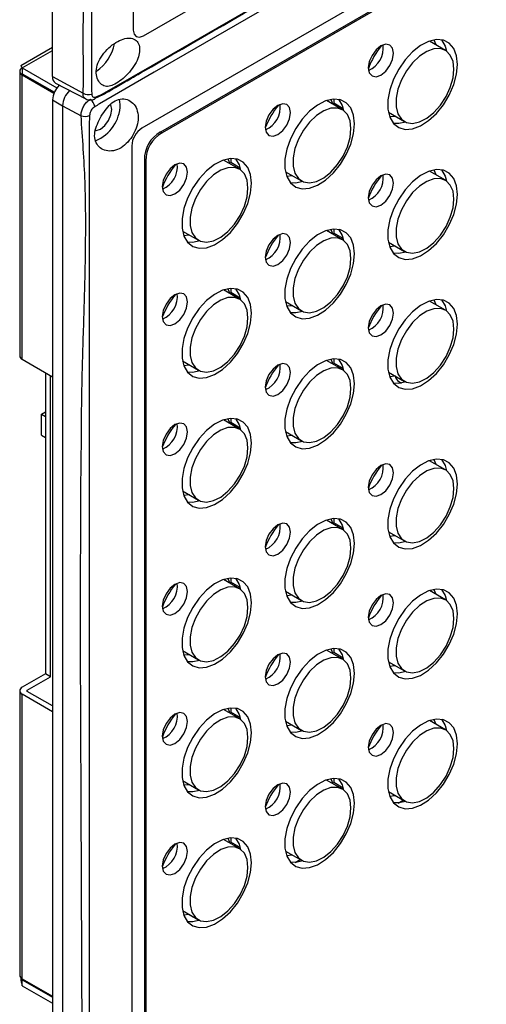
# Model space of a CAD drawing. Header units: millimetres. Extents: x 7320 to 8980, y -2461 to -1618.
# Tile 77 of 92: x 8549 to 8614, y -2269 to -2131. Entities that reach past the tile are written whole.
import ezdxf

# ---------------------------------------------------------------- set-up
doc = ezdxf.new("R2010")
doc.units = ezdxf.units.MM
doc.header["$LTSCALE"] = 3

msp = doc.modelspace()

# ---------------------------------------------------------------- linework, layer by layer
at = {"linetype": 'Continuous', "lineweight": 30}
for p, q in [((8553.37, -2139.27), (8553.37, -1881.25)), ((8564.69, -2012.71), (8564.69, -2132.74)), ((8566.1, -2133.56), (8728.74, -2039.67)), ((8728.52, -2052.61), (8565.89, -2146.5)), ((8725.9, -2056.17), (8568.51, -2147.03)), ((8723.57, -2057.75), (8568.72, -2147.14)), ((8608.4, -2135.59), (8606.17, -2134.3)), ((8553.37, -2135.2), (8548.95, -2137.75)), ((8549.13, -2138.05), (8553.37, -2135.6)), ((8548.78, -2138.54), (8548.78, -2178.39)), ((8548.98, -2137.83), (8549.13, -2138.05)), ((8549.13, -2138.05), (8553.98, -2140.85)), ((8549.13, -2138.05), (8549.13, -2138.87)), ((8549.13, -2138.87), (8553.63, -2141.46)), ((8549.27, -2138.95), (8549.13, -2139.03)), ((8549.13, -2139.03), (8553.57, -2141.59)), ((8549.13, -2178.88), (8549.13, -2139.03)), ((8553.37, -2139.27), (8557.65, -2141.58)), ((8553.81, -2140.2), (8558.02, -2142.4)), ((8553.37, -2142.54), (8554.79, -2143.36)), ((8553.37, -2142.54), (8553.37, -2343.41)), ((8562.85, -2143.19), (8562.75, -2142.43)), ((8593.98, -2143.92), (8591.75, -2142.63)), ((8592.76, -2142.42), (8592.76, -2142.99)), ((8554.79, -2143.36), (8554.79, -2344.23)), ((8554.79, -2143.36), (8557.37, -2144.75)), ((8594.09, -2143.76), (8592.76, -2142.99)), ((8600.42, -2144.26), (8602.65, -2145.55)), ((8600.59, -2144.87), (8601.34, -2144.79)), ((8568.51, -2147.03), (8568.72, -2147.14)), ((8564.47, -2148.95), (8564.47, -2336.76)), ((8566.24, -2150.96), (8566.24, -2332.7)), ((8566.45, -2151.08), (8566.24, -2150.96)), ((8566.45, -2151.08), (8566.45, -2329.9)), ((8579.55, -2152.24), (8577.32, -2150.96)), ((8578.33, -2150.74), (8578.33, -2151.32)), ((8579.67, -2152.09), (8578.33, -2151.32)), ((8586, -2152.59), (8588.23, -2153.88)), ((8586.16, -2153.2), (8586.92, -2153.12)), ((8608.4, -2153.8), (8606.17, -2152.51)), ((8592.76, -2160.63), (8592.76, -2161.2)), ((8571.57, -2160.92), (8573.8, -2162.2)), ((8571.74, -2161.52), (8572.49, -2161.45)), ((8593.98, -2162.13), (8591.75, -2160.84)), ((8594.09, -2161.97), (8592.76, -2161.2)), ((8600.42, -2162.47), (8602.65, -2163.76)), ((8600.59, -2163.08), (8601.34, -2163)), ((8578.33, -2168.95), (8578.33, -2169.53)), ((8579.55, -2170.45), (8577.32, -2169.16)), ((8579.67, -2170.3), (8578.33, -2169.53)), ((8586, -2170.8), (8588.23, -2172.09)), ((8586.16, -2171.41), (8586.92, -2171.33)), ((8608.4, -2172.01), (8606.17, -2170.72)), ((8549.13, -2178.88), (8553.37, -2181.33)), ((8571.57, -2179.12), (8573.8, -2180.41)), ((8571.74, -2179.73), (8572.49, -2179.65)), ((8593.98, -2180.33), (8591.75, -2179.05)), ((8592.76, -2178.83), (8592.76, -2179.41)), ((8594.09, -2180.18), (8592.76, -2179.41)), ((8552.38, -2180.76), (8552.38, -2222.97)), ((8553.09, -2223.38), (8553.09, -2181.17)), ((8600.42, -2180.68), (8602.65, -2181.97)), ((8601.87, -2182), (8602.26, -2182.22)), ((8551.82, -2186.56), (8552.38, -2186.23)), ((8551.82, -2189.51), (8551.82, -2186.56)), ((8551.82, -2186.56), (8552.38, -2186.88)), ((8579.55, -2188.66), (8577.32, -2187.37)), ((8578.33, -2187.16), (8578.33, -2187.74)), ((8579.67, -2188.51), (8578.33, -2187.74)), ((8551.82, -2189.51), (8552.38, -2189.84)), ((8586, -2189.01), (8588.23, -2190.29)), ((8608.4, -2194.38), (8606.17, -2193.09)), ((8571.57, -2197.33), (8573.8, -2198.62)), ((8593.98, -2202.71), (8591.75, -2201.42)), ((8592.76, -2201.21), (8592.76, -2201.79)), ((8594.09, -2202.55), (8592.76, -2201.79)), ((8600.42, -2203.05), (8602.65, -2204.34)), ((8600.59, -2203.66), (8601.34, -2203.58)), ((8579.55, -2211.04), (8577.32, -2209.75)), ((8578.33, -2209.53), (8578.33, -2210.11)), ((8579.67, -2210.88), (8578.33, -2210.11)), ((8586, -2211.38), (8588.23, -2212.67)), ((8608.4, -2212.59), (8606.17, -2211.3)), ((8586.16, -2211.99), (8586.92, -2211.91)), ((8571.57, -2219.71), (8573.8, -2220.99)), ((8593.98, -2220.92), (8591.75, -2219.63)), ((8592.76, -2219.42), (8592.76, -2219.99)), ((8594.09, -2220.76), (8592.76, -2219.99)), ((8571.74, -2220.32), (8572.49, -2220.24)), ((8600.42, -2221.26), (8602.65, -2222.55)), ((8600.59, -2221.87), (8601.34, -2221.79)), ((8552.38, -2222.97), (8549.13, -2224.85)), ((8549.84, -2225.26), (8553.09, -2223.38)), ((8553.09, -2223.38), (8552.38, -2222.97)), ((8548.78, -2225.34), (8548.78, -2265.19)), ((8549.84, -2225.42), (8549.84, -2225.26)), ((8553.37, -2227.46), (8549.84, -2225.42)), ((8549.13, -2265.68), (8549.13, -2225.83)), ((8553.37, -2228.28), (8549.13, -2225.83)), ((8579.55, -2229.24), (8577.32, -2227.96)), ((8578.33, -2227.74), (8578.33, -2228.32)), ((8579.67, -2229.09), (8578.33, -2228.32)), ((8586, -2229.59), (8588.23, -2230.88)), ((8608.4, -2230.8), (8606.17, -2229.51)), ((8586.16, -2230.2), (8586.92, -2230.12)), ((8571.57, -2237.91), (8573.8, -2239.2)), ((8593.98, -2239.13), (8591.75, -2237.84)), ((8592.76, -2237.63), (8592.76, -2238.2)), ((8571.74, -2238.52), (8572.49, -2238.45)), ((8594.09, -2238.97), (8592.76, -2238.2)), ((8600.42, -2239.47), (8602.65, -2240.76)), ((8600.59, -2240.08), (8601.34, -2240)), ((8601.8, -2241.07), (8602.5, -2240.67)), ((8579.55, -2247.45), (8577.32, -2246.16)), ((8578.33, -2245.95), (8578.33, -2246.53)), ((8579.67, -2247.3), (8578.33, -2246.53)), ((8586, -2247.8), (8588.23, -2249.09)), ((8586.16, -2248.41), (8586.92, -2248.33)), ((8587.38, -2249.39), (8588.07, -2248.99)), ((8571.57, -2256.12), (8573.8, -2257.41)), ((8571.74, -2256.73), (8572.49, -2256.65)), ((8573.93, -2257.52), (8572.44, -2256.67)), ((8573.61, -2257.34), (8573.65, -2257.32)), ((8549.13, -2265.68), (8553.37, -2268.13)), ((8549.13, -2265.84), (8549.27, -2265.76)), ((8549.13, -2266.66), (8549.13, -2265.84)), ((8549.13, -2265.84), (8553.37, -2268.29)), ((8549.13, -2266.66), (8553.37, -2269.11))]:
    msp.add_line(p, q, dxfattribs=at)
at = {"linetype": 'Continuous', "lineweight": 30, "flags": 128}
for points in [[(8558.82, -1984.11), (8558.82, -1985.74), (8558.82, -1992.27), (8558.82, -2018.4), (8558.82, -2122.92), (8558.82, -2131.59), (8558.82, -2140.97), (8558.82, -2140.97)], [(8560.24, -2141.79), (8560.24, -2141.79), (8561.65, -2140.97), (8567.31, -2137.7), (8589.94, -2124.64), (8680.45, -2072.39), (8690.06, -2066.85), (8724.82, -2046.78), (8732.93, -2042.1), (8732.93, -2042.1)], [(8732.76, -2043.3), (8732.76, -2043.3), (8731.34, -2044.12), (8725.69, -2047.39), (8703.06, -2060.45), (8612.55, -2112.7), (8600.43, -2119.69), (8567.62, -2138.64), (8559.94, -2143.07), (8559.94, -2143.07)], [(8564.69, -2132.74), (8564.79, -2133.31), (8565.1, -2133.66), (8565.56, -2133.75), (8566.1, -2133.56)], [(8610.08, -2137.57), (8609.95, -2136.34), (8609.56, -2135.34), (8608.94, -2134.6), (8608.12, -2134.18), (8607.14, -2134.09), (8606.05, -2134.34), (8604.92, -2134.92), (8603.8, -2135.79), (8602.76, -2136.91), (8601.86, -2138.22), (8601.13, -2139.64), (8600.62, -2141.1), (8600.36, -2142.53), (8600.36, -2143.83), (8600.62, -2144.96), (8601.13, -2145.83), (8601.86, -2146.41), (8602.76, -2146.67), (8603.8, -2146.59), (8604.92, -2146.17), (8606.05, -2145.44), (8607.14, -2144.44), (8608.12, -2143.22), (8608.94, -2141.85), (8609.56, -2140.39), (8609.95, -2138.94), (8610.08, -2137.57)], [(8607.09, -2134.83), (8606.81, -2134.18), (8606.78, -2134.14)], [(8607.87, -2134.12), (8608.37, -2134.99), (8608.57, -2135.7)], [(8601.13, -2135.99), (8601, -2135.29), (8600.62, -2134.85), (8600.04, -2134.73), (8599.37, -2134.97), (8598.69, -2135.52), (8598.12, -2136.29), (8597.73, -2137.17), (8597.6, -2138.03), (8597.73, -2138.73), (8598.12, -2139.18), (8598.69, -2139.29), (8599.37, -2139.05), (8600.04, -2138.51), (8600.62, -2137.73), (8601, -2136.85), (8601.13, -2135.99)], [(8609.6, -2138.22), (8609.47, -2137.13), (8609.09, -2136.25), (8608.49, -2135.64), (8607.71, -2135.35), (8606.79, -2135.38), (8605.78, -2135.74), (8604.77, -2136.4), (8603.8, -2137.32), (8602.94, -2138.45), (8602.24, -2139.71), (8601.75, -2141.02), (8601.5, -2142.31), (8601.5, -2143.49), (8601.75, -2144.48), (8602.24, -2145.23), (8602.94, -2145.68), (8603.8, -2145.82), (8604.77, -2145.62), (8605.78, -2145.11), (8606.79, -2144.31), (8607.71, -2143.28), (8608.49, -2142.07), (8609.09, -2140.77), (8609.47, -2139.46), (8609.6, -2138.22)], [(8559.32, -2142.39), (8559.3, -2142.4), (8559.27, -2142.4)], [(8595.66, -2145.89), (8595.53, -2144.67), (8595.14, -2143.66), (8594.52, -2142.93), (8593.69, -2142.51), (8592.71, -2142.42), (8591.63, -2142.67), (8590.5, -2143.25), (8589.38, -2144.12), (8588.34, -2145.24), (8587.43, -2146.54), (8586.7, -2147.97), (8586.19, -2149.43), (8585.93, -2150.85), (8585.93, -2152.16), (8586.19, -2153.28), (8586.7, -2154.16), (8587.43, -2154.74), (8588.34, -2155), (8589.38, -2154.91), (8590.5, -2154.5), (8591.63, -2153.77), (8592.71, -2152.77), (8593.69, -2151.55), (8594.52, -2150.17), (8595.14, -2148.72), (8595.53, -2147.27), (8595.66, -2145.89)], [(8592.67, -2143.16), (8592.38, -2142.51), (8592.36, -2142.47)], [(8593.45, -2142.45), (8593.95, -2143.32), (8594.15, -2144.03)], [(8559.37, -2146.84), (8559.48, -2146.84), (8560.09, -2146.62), (8560.7, -2146.13), (8561.22, -2145.44), (8561.56, -2144.64), (8561.68, -2143.87)], [(8561.68, -2143.87), (8561.56, -2143.23), (8561.51, -2143.14)], [(8586.71, -2144.32), (8586.57, -2143.61), (8586.19, -2143.17), (8585.62, -2143.06), (8584.94, -2143.3), (8584.27, -2143.84), (8583.69, -2144.62), (8583.31, -2145.5), (8583.17, -2146.36), (8583.31, -2147.06), (8583.69, -2147.5), (8584.27, -2147.61), (8584.94, -2147.38), (8585.62, -2146.83), (8586.19, -2146.06), (8586.57, -2145.18), (8586.71, -2144.32)], [(8595.17, -2146.55), (8595.04, -2145.46), (8594.67, -2144.58), (8594.07, -2143.97), (8593.28, -2143.67), (8592.36, -2143.71), (8591.36, -2144.06), (8590.34, -2144.72), (8589.37, -2145.65), (8588.51, -2146.78), (8587.81, -2148.04), (8587.32, -2149.35), (8587.07, -2150.64), (8587.07, -2151.81), (8587.32, -2152.81), (8587.81, -2153.56), (8588.51, -2154.01), (8589.37, -2154.14), (8590.34, -2153.95), (8591.36, -2153.44), (8592.36, -2152.64), (8593.28, -2151.6), (8594.07, -2150.4), (8594.67, -2149.1), (8595.04, -2147.79), (8595.17, -2146.55)], [(8558.53, -2145.52), (8558.53, -2145.52), (8558.53, -2147.15), (8558.53, -2153.68), (8558.53, -2179.81), (8558.53, -2284.33), (8558.53, -2298.33), (8558.53, -2336.21), (8558.53, -2345.08), (8558.53, -2345.08)], [(8602.84, -2145.64), (8601.86, -2145.85), (8601.12, -2145.82)], [(8581.23, -2154.22), (8581.1, -2153), (8580.71, -2151.99), (8580.09, -2151.26), (8579.27, -2150.84), (8578.29, -2150.75), (8577.2, -2151), (8576.07, -2151.58), (8574.95, -2152.45), (8573.91, -2153.57), (8573.01, -2154.87), (8572.28, -2156.29), (8571.77, -2157.76), (8571.51, -2159.18), (8571.51, -2160.49), (8571.77, -2161.61), (8572.28, -2162.49), (8573.01, -2163.07), (8573.91, -2163.32), (8574.95, -2163.24), (8576.07, -2162.82), (8577.2, -2162.1), (8578.29, -2161.09), (8579.27, -2159.87), (8580.09, -2158.5), (8580.71, -2157.05), (8581.1, -2155.59), (8581.23, -2154.22)], [(8578.24, -2151.49), (8577.96, -2150.84), (8577.93, -2150.79)], [(8579.02, -2150.78), (8579.52, -2151.65), (8579.72, -2152.36)], [(8572.28, -2152.65), (8572.15, -2151.94), (8571.77, -2151.5), (8571.19, -2151.39), (8570.52, -2151.62), (8569.84, -2152.17), (8569.27, -2152.94), (8568.88, -2153.83), (8568.75, -2154.69), (8568.88, -2155.39), (8569.27, -2155.83), (8569.84, -2155.94), (8570.52, -2155.71), (8571.19, -2155.16), (8571.77, -2154.39), (8572.15, -2153.5), (8572.28, -2152.65)], [(8580.75, -2154.88), (8580.62, -2153.78), (8580.24, -2152.91), (8579.64, -2152.3), (8578.86, -2152), (8577.94, -2152.03), (8576.93, -2152.39), (8575.92, -2153.05), (8574.95, -2153.98), (8574.09, -2155.1), (8573.39, -2156.36), (8572.9, -2157.68), (8572.65, -2158.96), (8572.65, -2160.14), (8572.9, -2161.13), (8573.39, -2161.88), (8574.09, -2162.34), (8574.95, -2162.47), (8575.92, -2162.28), (8576.93, -2161.76), (8577.94, -2160.96), (8578.86, -2159.93), (8579.64, -2158.73), (8580.24, -2157.43), (8580.62, -2156.12), (8580.75, -2154.88)], [(8610.08, -2155.77), (8609.95, -2154.55), (8609.56, -2153.54), (8608.94, -2152.81), (8608.12, -2152.39), (8607.14, -2152.3), (8606.05, -2152.55), (8604.92, -2153.13), (8603.8, -2154), (8602.76, -2155.12), (8601.86, -2156.43), (8601.13, -2157.85), (8600.62, -2159.31), (8600.36, -2160.73), (8600.36, -2162.04), (8600.62, -2163.16), (8601.13, -2164.04), (8601.86, -2164.62), (8602.76, -2164.88), (8603.8, -2164.8), (8604.92, -2164.38), (8606.05, -2163.65), (8607.14, -2162.65), (8608.12, -2161.43), (8608.94, -2160.05), (8609.56, -2158.6), (8609.95, -2157.15), (8610.08, -2155.77)], [(8607.09, -2153.04), (8606.81, -2152.39), (8606.78, -2152.35)], [(8607.87, -2152.33), (8608.37, -2153.2), (8608.57, -2153.91)], [(8601.13, -2154.2), (8601, -2153.5), (8600.62, -2153.05), (8600.04, -2152.94), (8599.37, -2153.18), (8598.69, -2153.72), (8598.12, -2154.5), (8597.73, -2155.38), (8597.6, -2156.24), (8597.73, -2156.94), (8598.12, -2157.38), (8598.69, -2157.5), (8599.37, -2157.26), (8600.04, -2156.72), (8600.62, -2155.94), (8601, -2155.06), (8601.13, -2154.2)], [(8609.6, -2156.43), (8609.47, -2155.34), (8609.09, -2154.46), (8608.49, -2153.85), (8607.71, -2153.56), (8606.79, -2153.59), (8605.78, -2153.95), (8604.77, -2154.61), (8603.8, -2155.53), (8602.94, -2156.66), (8602.24, -2157.92), (8601.75, -2159.23), (8601.5, -2160.52), (8601.5, -2161.7), (8601.75, -2162.69), (8602.24, -2163.44), (8602.94, -2163.89), (8603.8, -2164.03), (8604.77, -2163.83), (8605.78, -2163.32), (8606.79, -2162.52), (8607.71, -2161.48), (8608.49, -2160.28), (8609.09, -2158.98), (8609.47, -2157.67), (8609.6, -2156.43)], [(8588.41, -2153.97), (8587.43, -2154.18), (8586.7, -2154.15)], [(8595.66, -2164.1), (8595.53, -2162.88), (8595.14, -2161.87), (8594.52, -2161.14), (8593.69, -2160.72), (8592.71, -2160.63), (8591.63, -2160.88), (8590.5, -2161.46), (8589.38, -2162.33), (8588.34, -2163.45), (8587.43, -2164.75), (8586.7, -2166.18), (8586.19, -2167.64), (8585.93, -2169.06), (8585.93, -2170.37), (8586.19, -2171.49), (8586.7, -2172.37), (8587.43, -2172.95), (8588.34, -2173.21), (8589.38, -2173.12), (8590.5, -2172.71), (8591.63, -2171.98), (8592.71, -2170.98), (8593.69, -2169.76), (8594.52, -2168.38), (8595.14, -2166.93), (8595.53, -2165.48), (8595.66, -2164.1)], [(8592.67, -2161.37), (8592.38, -2160.72), (8592.36, -2160.68)], [(8593.45, -2160.66), (8593.95, -2161.53), (8594.15, -2162.24)], [(8586.71, -2162.53), (8586.57, -2161.82), (8586.19, -2161.38), (8585.62, -2161.27), (8584.94, -2161.51), (8584.27, -2162.05), (8583.69, -2162.83), (8583.31, -2163.71), (8583.17, -2164.57), (8583.31, -2165.27), (8583.69, -2165.71), (8584.27, -2165.82), (8584.94, -2165.59), (8585.62, -2165.04), (8586.19, -2164.27), (8586.57, -2163.39), (8586.71, -2162.53)], [(8595.17, -2164.76), (8595.04, -2163.66), (8594.67, -2162.79), (8594.07, -2162.18), (8593.28, -2161.88), (8592.36, -2161.92), (8591.36, -2162.27), (8590.34, -2162.93), (8589.37, -2163.86), (8588.51, -2164.98), (8587.81, -2166.24), (8587.32, -2167.56), (8587.07, -2168.85), (8587.07, -2170.02), (8587.32, -2171.02), (8587.81, -2171.76), (8588.51, -2172.22), (8589.37, -2172.35), (8590.34, -2172.16), (8591.36, -2171.64), (8592.36, -2170.85), (8593.28, -2169.81), (8594.07, -2168.61), (8594.67, -2167.31), (8595.04, -2166), (8595.17, -2164.76)], [(8573.99, -2162.3), (8573.01, -2162.51), (8572.27, -2162.48)], [(8602.84, -2163.85), (8601.86, -2164.06), (8601.12, -2164.03)], [(8581.23, -2172.43), (8581.1, -2171.21), (8580.71, -2170.2), (8580.09, -2169.47), (8579.27, -2169.04), (8578.29, -2168.96), (8577.2, -2169.21), (8576.07, -2169.78), (8574.95, -2170.66), (8573.91, -2171.77), (8573.01, -2173.08), (8572.28, -2174.5), (8571.77, -2175.96), (8571.51, -2177.39), (8571.51, -2178.7), (8571.77, -2179.82), (8572.28, -2180.69), (8573.01, -2181.28), (8573.91, -2181.53), (8574.95, -2181.45), (8576.07, -2181.03), (8577.2, -2180.3), (8578.29, -2179.3), (8579.27, -2178.08), (8580.09, -2176.71), (8580.71, -2175.26), (8581.1, -2173.8), (8581.23, -2172.43)], [(8578.24, -2169.7), (8577.96, -2169.05), (8577.93, -2169)], [(8579.02, -2168.99), (8579.52, -2169.86), (8579.72, -2170.56)], [(8572.28, -2170.85), (8572.15, -2170.15), (8571.77, -2169.71), (8571.19, -2169.6), (8570.52, -2169.83), (8569.84, -2170.38), (8569.27, -2171.15), (8568.88, -2172.04), (8568.75, -2172.89), (8568.88, -2173.6), (8569.27, -2174.04), (8569.84, -2174.15), (8570.52, -2173.92), (8571.19, -2173.37), (8571.77, -2172.6), (8572.15, -2171.71), (8572.28, -2170.85)], [(8580.75, -2173.09), (8580.62, -2171.99), (8580.24, -2171.11), (8579.64, -2170.51), (8578.86, -2170.21), (8577.94, -2170.24), (8576.93, -2170.6), (8575.92, -2171.26), (8574.95, -2172.18), (8574.09, -2173.31), (8573.39, -2174.57), (8572.9, -2175.89), (8572.65, -2177.17), (8572.65, -2178.35), (8572.9, -2179.34), (8573.39, -2180.09), (8574.09, -2180.55), (8574.95, -2180.68), (8575.92, -2180.48), (8576.93, -2179.97), (8577.94, -2179.17), (8578.86, -2178.14), (8579.64, -2176.94), (8580.24, -2175.64), (8580.62, -2174.33), (8580.75, -2173.09)], [(8601.13, -2172.41), (8601, -2171.7), (8600.62, -2171.26), (8600.04, -2171.15), (8599.37, -2171.39), (8598.69, -2171.93), (8598.12, -2172.71), (8597.73, -2173.59), (8597.6, -2174.45), (8597.73, -2175.15), (8598.12, -2175.59), (8598.69, -2175.71), (8599.37, -2175.47), (8600.04, -2174.92), (8600.62, -2174.15), (8601, -2173.27), (8601.13, -2172.41)], [(8610.08, -2173.98), (8609.95, -2172.76), (8609.56, -2171.75), (8608.94, -2171.02), (8608.12, -2170.6), (8607.14, -2170.51), (8606.05, -2170.76), (8604.92, -2171.34), (8603.8, -2172.21), (8602.76, -2173.33), (8601.86, -2174.63), (8601.13, -2176.06), (8600.62, -2177.52), (8600.36, -2178.94), (8600.36, -2180.25), (8600.62, -2181.37), (8601.13, -2182.25), (8601.86, -2182.83), (8602.76, -2183.09), (8603.8, -2183), (8604.92, -2182.59), (8606.05, -2181.86), (8607.14, -2180.86), (8608.12, -2179.64), (8608.94, -2178.26), (8609.56, -2176.81), (8609.95, -2175.36), (8610.08, -2173.98)], [(8609.6, -2174.64), (8609.47, -2173.55), (8609.09, -2172.67), (8608.49, -2172.06), (8607.71, -2171.77), (8606.79, -2171.8), (8605.78, -2172.15), (8604.77, -2172.81), (8603.8, -2173.74), (8602.94, -2174.87), (8602.24, -2176.13), (8601.75, -2177.44), (8601.5, -2178.73), (8601.5, -2179.9), (8601.75, -2180.9), (8602.24, -2181.65), (8602.94, -2182.1), (8603.8, -2182.23), (8604.77, -2182.04), (8605.78, -2181.53), (8606.79, -2180.73), (8607.71, -2179.69), (8608.49, -2178.49), (8609.09, -2177.19), (8609.47, -2175.88), (8609.6, -2174.64)], [(8607.09, -2171.25), (8606.81, -2170.6), (8606.78, -2170.56)], [(8607.87, -2170.54), (8608.37, -2171.41), (8608.57, -2172.12)], [(8588.41, -2172.18), (8587.43, -2172.39), (8586.7, -2172.36)], [(8586.71, -2180.74), (8586.57, -2180.03), (8586.19, -2179.59), (8585.62, -2179.48), (8584.94, -2179.71), (8584.27, -2180.26), (8583.69, -2181.03), (8583.31, -2181.92), (8583.17, -2182.78), (8583.31, -2183.48), (8583.69, -2183.92), (8584.27, -2184.03), (8584.94, -2183.8), (8585.62, -2183.25), (8586.19, -2182.48), (8586.57, -2181.59), (8586.71, -2180.74)], [(8595.66, -2182.31), (8595.53, -2181.09), (8595.14, -2180.08), (8594.52, -2179.35), (8593.69, -2178.93), (8592.71, -2178.84), (8591.63, -2179.09), (8590.5, -2179.67), (8589.38, -2180.54), (8588.34, -2181.66), (8587.43, -2182.96), (8586.7, -2184.38), (8586.19, -2185.85), (8585.93, -2187.27), (8585.93, -2188.58), (8586.19, -2189.7), (8586.7, -2190.58), (8587.43, -2191.16), (8588.34, -2191.41), (8589.38, -2191.33), (8590.5, -2190.92), (8591.63, -2190.19), (8592.71, -2189.18), (8593.69, -2187.96), (8594.52, -2186.59), (8595.14, -2185.14), (8595.53, -2183.69), (8595.66, -2182.31)], [(8592.67, -2179.58), (8592.38, -2178.93), (8592.36, -2178.88)], [(8593.45, -2178.87), (8593.95, -2179.74), (8594.15, -2180.45)], [(8573.99, -2180.5), (8573.01, -2180.72), (8572.27, -2180.69)], [(8595.17, -2182.97), (8595.04, -2181.87), (8594.67, -2181), (8594.07, -2180.39), (8593.28, -2180.09), (8592.36, -2180.12), (8591.36, -2180.48), (8590.34, -2181.14), (8589.37, -2182.07), (8588.51, -2183.19), (8587.81, -2184.45), (8587.32, -2185.77), (8587.07, -2187.05), (8587.07, -2188.23), (8587.32, -2189.23), (8587.81, -2189.97), (8588.51, -2190.43), (8589.37, -2190.56), (8590.34, -2190.37), (8591.36, -2189.85), (8592.36, -2189.05), (8593.28, -2188.02), (8594.07, -2186.82), (8594.67, -2185.52), (8595.04, -2184.21), (8595.17, -2182.97)], [(8600.59, -2181.29), (8601.38, -2181.2), (8601.42, -2181.19)], [(8602.84, -2182.06), (8601.86, -2182.27), (8601.12, -2182.24)], [(8572.28, -2189.06), (8572.15, -2188.36), (8571.77, -2187.92), (8571.19, -2187.81), (8570.52, -2188.04), (8569.84, -2188.59), (8569.27, -2189.36), (8568.88, -2190.24), (8568.75, -2191.1), (8568.88, -2191.81), (8569.27, -2192.25), (8569.84, -2192.36), (8570.52, -2192.12), (8571.19, -2191.58), (8571.77, -2190.81), (8572.15, -2189.92), (8572.28, -2189.06)], [(8581.23, -2190.64), (8581.1, -2189.41), (8580.71, -2188.41), (8580.09, -2187.67), (8579.27, -2187.25), (8578.29, -2187.17), (8577.2, -2187.42), (8576.07, -2187.99), (8574.95, -2188.86), (8573.91, -2189.98), (8573.01, -2191.29), (8572.28, -2192.71), (8571.77, -2194.17), (8571.51, -2195.6), (8571.51, -2196.91), (8571.77, -2198.03), (8572.28, -2198.9), (8573.01, -2199.49), (8573.91, -2199.74), (8574.95, -2199.66), (8576.07, -2199.24), (8577.2, -2198.51), (8578.29, -2197.51), (8579.27, -2196.29), (8580.09, -2194.92), (8580.71, -2193.47), (8581.1, -2192.01), (8581.23, -2190.64)], [(8578.24, -2187.9), (8577.96, -2187.26), (8577.93, -2187.21)], [(8579.02, -2187.2), (8579.52, -2188.06), (8579.72, -2188.77)], [(8580.75, -2191.29), (8580.62, -2190.2), (8580.24, -2189.32), (8579.64, -2188.72), (8578.86, -2188.42), (8577.94, -2188.45), (8576.93, -2188.81), (8575.92, -2189.47), (8574.95, -2190.39), (8574.09, -2191.52), (8573.39, -2192.78), (8572.9, -2194.1), (8572.65, -2195.38), (8572.65, -2196.56), (8572.9, -2197.55), (8573.39, -2198.3), (8574.09, -2198.76), (8574.95, -2198.89), (8575.92, -2198.69), (8576.93, -2198.18), (8577.94, -2197.38), (8578.86, -2196.35), (8579.64, -2195.14), (8580.24, -2193.85), (8580.62, -2192.54), (8580.75, -2191.29)], [(8586.16, -2189.61), (8586.96, -2189.53), (8587, -2189.52)], [(8588.41, -2190.39), (8587.43, -2190.6), (8586.7, -2190.57)], [(8601.13, -2194.78), (8601, -2194.08), (8600.62, -2193.64), (8600.04, -2193.53), (8599.37, -2193.76), (8598.69, -2194.31), (8598.12, -2195.08), (8597.73, -2195.96), (8597.6, -2196.82), (8597.73, -2197.53), (8598.12, -2197.97), (8598.69, -2198.08), (8599.37, -2197.84), (8600.04, -2197.3), (8600.62, -2196.52), (8601, -2195.64), (8601.13, -2194.78)], [(8610.08, -2196.36), (8609.95, -2195.13), (8609.56, -2194.13), (8608.94, -2193.39), (8608.12, -2192.97), (8607.14, -2192.88), (8606.05, -2193.13), (8604.92, -2193.71), (8603.8, -2194.58), (8602.76, -2195.7), (8601.86, -2197.01), (8601.13, -2198.43), (8600.62, -2199.89), (8600.36, -2201.32), (8600.36, -2202.62), (8600.62, -2203.75), (8601.13, -2204.62), (8601.86, -2205.2), (8602.76, -2205.46), (8603.8, -2205.38), (8604.92, -2204.96), (8606.05, -2204.23), (8607.14, -2203.23), (8608.12, -2202.01), (8608.94, -2200.64), (8609.56, -2199.18), (8609.95, -2197.73), (8610.08, -2196.36)], [(8607.09, -2193.62), (8606.81, -2192.97), (8606.78, -2192.93)], [(8607.87, -2192.92), (8608.37, -2193.78), (8608.57, -2194.49)], [(8609.6, -2197.01), (8609.47, -2195.92), (8609.09, -2195.04), (8608.49, -2194.44), (8607.71, -2194.14), (8606.79, -2194.17), (8605.78, -2194.53), (8604.77, -2195.19), (8603.8, -2196.11), (8602.94, -2197.24), (8602.24, -2198.5), (8601.75, -2199.81), (8601.5, -2201.1), (8601.5, -2202.28), (8601.75, -2203.27), (8602.24, -2204.02), (8602.94, -2204.47), (8603.8, -2204.61), (8604.77, -2204.41), (8605.78, -2203.9), (8606.79, -2203.1), (8607.71, -2202.07), (8608.49, -2200.86), (8609.09, -2199.57), (8609.47, -2198.25), (8609.6, -2197.01)], [(8571.74, -2197.94), (8572.53, -2197.85), (8572.57, -2197.85)], [(8573.99, -2198.71), (8573.01, -2198.93), (8572.27, -2198.89)], [(8586.71, -2203.11), (8586.57, -2202.41), (8586.19, -2201.96), (8585.62, -2201.85), (8584.94, -2202.09), (8584.27, -2202.63), (8583.69, -2203.41), (8583.31, -2204.29), (8583.17, -2205.15), (8583.31, -2205.85), (8583.69, -2206.29), (8584.27, -2206.41), (8584.94, -2206.17), (8585.62, -2205.62), (8586.19, -2204.85), (8586.57, -2203.97), (8586.71, -2203.11)], [(8595.66, -2204.68), (8595.53, -2203.46), (8595.14, -2202.45), (8594.52, -2201.72), (8593.69, -2201.3), (8592.71, -2201.21), (8591.63, -2201.46), (8590.5, -2202.04), (8589.38, -2202.91), (8588.34, -2204.03), (8587.43, -2205.33), (8586.7, -2206.76), (8586.19, -2208.22), (8585.93, -2209.64), (8585.93, -2210.95), (8586.19, -2212.07), (8586.7, -2212.95), (8587.43, -2213.53), (8588.34, -2213.79), (8589.38, -2213.71), (8590.5, -2213.29), (8591.63, -2212.56), (8592.71, -2211.56), (8593.69, -2210.34), (8594.52, -2208.96), (8595.14, -2207.51), (8595.53, -2206.06), (8595.66, -2204.68)], [(8592.67, -2201.95), (8592.38, -2201.3), (8592.36, -2201.26)], [(8593.45, -2201.24), (8593.95, -2202.11), (8594.15, -2202.82)], [(8595.17, -2205.34), (8595.04, -2204.25), (8594.67, -2203.37), (8594.07, -2202.76), (8593.28, -2202.47), (8592.36, -2202.5), (8591.36, -2202.85), (8590.34, -2203.52), (8589.37, -2204.44), (8588.51, -2205.57), (8587.81, -2206.83), (8587.32, -2208.14), (8587.07, -2209.43), (8587.07, -2210.6), (8587.32, -2211.6), (8587.81, -2212.35), (8588.51, -2212.8), (8589.37, -2212.94), (8590.34, -2212.74), (8591.36, -2212.23), (8592.36, -2211.43), (8593.28, -2210.39), (8594.07, -2209.19), (8594.67, -2207.89), (8595.04, -2206.58), (8595.17, -2205.34)], [(8602.84, -2204.43), (8601.86, -2204.65), (8601.12, -2204.61)], [(8572.28, -2211.44), (8572.15, -2210.73), (8571.77, -2210.29), (8571.19, -2210.18), (8570.52, -2210.42), (8569.84, -2210.96), (8569.27, -2211.73), (8568.88, -2212.62), (8568.75, -2213.48), (8568.88, -2214.18), (8569.27, -2214.62), (8569.84, -2214.73), (8570.52, -2214.5), (8571.19, -2213.95), (8571.77, -2213.18), (8572.15, -2212.29), (8572.28, -2211.44)], [(8581.23, -2213.01), (8581.1, -2211.79), (8580.71, -2210.78), (8580.09, -2210.05), (8579.27, -2209.63), (8578.29, -2209.54), (8577.2, -2209.79), (8576.07, -2210.37), (8574.95, -2211.24), (8573.91, -2212.36), (8573.01, -2213.66), (8572.28, -2215.08), (8571.77, -2216.55), (8571.51, -2217.97), (8571.51, -2219.28), (8571.77, -2220.4), (8572.28, -2221.28), (8573.01, -2221.86), (8573.91, -2222.11), (8574.95, -2222.03), (8576.07, -2221.62), (8577.2, -2220.89), (8578.29, -2219.89), (8579.27, -2218.66), (8580.09, -2217.29), (8580.71, -2215.84), (8581.1, -2214.39), (8581.23, -2213.01)], [(8578.24, -2210.28), (8577.96, -2209.63), (8577.93, -2209.59)], [(8579.02, -2209.57), (8579.52, -2210.44), (8579.72, -2211.15)], [(8580.75, -2213.67), (8580.62, -2212.57), (8580.24, -2211.7), (8579.64, -2211.09), (8578.86, -2210.79), (8577.94, -2210.82), (8576.93, -2211.18), (8575.92, -2211.84), (8574.95, -2212.77), (8574.09, -2213.89), (8573.39, -2215.15), (8572.9, -2216.47), (8572.65, -2217.76), (8572.65, -2218.93), (8572.9, -2219.93), (8573.39, -2220.67), (8574.09, -2221.13), (8574.95, -2221.26), (8575.92, -2221.07), (8576.93, -2220.55), (8577.94, -2219.76), (8578.86, -2218.72), (8579.64, -2217.52), (8580.24, -2216.22), (8580.62, -2214.91), (8580.75, -2213.67)], [(8601.13, -2212.99), (8601, -2212.29), (8600.62, -2211.85), (8600.04, -2211.73), (8599.37, -2211.97), (8598.69, -2212.52), (8598.12, -2213.29), (8597.73, -2214.17), (8597.6, -2215.03), (8597.73, -2215.73), (8598.12, -2216.18), (8598.69, -2216.29), (8599.37, -2216.05), (8600.04, -2215.51), (8600.62, -2214.73), (8601, -2213.85), (8601.13, -2212.99)], [(8610.08, -2214.56), (8609.95, -2213.34), (8609.56, -2212.34), (8608.94, -2211.6), (8608.12, -2211.18), (8607.14, -2211.09), (8606.05, -2211.34), (8604.92, -2211.92), (8603.8, -2212.79), (8602.76, -2213.91), (8601.86, -2215.22), (8601.13, -2216.64), (8600.62, -2218.1), (8600.36, -2219.52), (8600.36, -2220.83), (8600.62, -2221.96), (8601.13, -2222.83), (8601.86, -2223.41), (8602.76, -2223.67), (8603.8, -2223.59), (8604.92, -2223.17), (8606.05, -2222.44), (8607.14, -2221.44), (8608.12, -2220.22), (8608.94, -2218.85), (8609.56, -2217.39), (8609.95, -2215.94), (8610.08, -2214.56)], [(8607.09, -2211.83), (8606.81, -2211.18), (8606.78, -2211.14)], [(8607.87, -2211.12), (8608.37, -2211.99), (8608.57, -2212.7)], [(8588.41, -2212.76), (8587.43, -2212.97), (8586.7, -2212.94)], [(8609.6, -2215.22), (8609.47, -2214.13), (8609.09, -2213.25), (8608.49, -2212.64), (8607.71, -2212.35), (8606.79, -2212.38), (8605.78, -2212.74), (8604.77, -2213.4), (8603.8, -2214.32), (8602.94, -2215.45), (8602.24, -2216.71), (8601.75, -2218.02), (8601.5, -2219.31), (8601.5, -2220.49), (8601.75, -2221.48), (8602.24, -2222.23), (8602.94, -2222.68), (8603.8, -2222.82), (8604.77, -2222.62), (8605.78, -2222.11), (8606.79, -2221.31), (8607.71, -2220.28), (8608.49, -2219.07), (8609.09, -2217.77), (8609.47, -2216.46), (8609.6, -2215.22)], [(8586.71, -2221.32), (8586.57, -2220.61), (8586.19, -2220.17), (8585.62, -2220.06), (8584.94, -2220.3), (8584.27, -2220.84), (8583.69, -2221.62), (8583.31, -2222.5), (8583.17, -2223.36), (8583.31, -2224.06), (8583.69, -2224.5), (8584.27, -2224.61), (8584.94, -2224.38), (8585.62, -2223.83), (8586.19, -2223.06), (8586.57, -2222.18), (8586.71, -2221.32)], [(8595.66, -2222.89), (8595.53, -2221.67), (8595.14, -2220.66), (8594.52, -2219.93), (8593.69, -2219.51), (8592.71, -2219.42), (8591.63, -2219.67), (8590.5, -2220.25), (8589.38, -2221.12), (8588.34, -2222.24), (8587.43, -2223.54), (8586.7, -2224.97), (8586.19, -2226.43), (8585.93, -2227.85), (8585.93, -2229.16), (8586.19, -2230.28), (8586.7, -2231.16), (8587.43, -2231.74), (8588.34, -2232), (8589.38, -2231.91), (8590.5, -2231.5), (8591.63, -2230.77), (8592.71, -2229.77), (8593.69, -2228.55), (8594.52, -2227.17), (8595.14, -2225.72), (8595.53, -2224.27), (8595.66, -2222.89)], [(8592.67, -2220.16), (8592.38, -2219.51), (8592.36, -2219.47)], [(8593.45, -2219.45), (8593.95, -2220.32), (8594.15, -2221.03)], [(8573.99, -2221.09), (8573.01, -2221.3), (8572.27, -2221.27)], [(8595.17, -2223.55), (8595.04, -2222.46), (8594.67, -2221.58), (8594.07, -2220.97), (8593.28, -2220.67), (8592.36, -2220.71), (8591.36, -2221.06), (8590.34, -2221.72), (8589.37, -2222.65), (8588.51, -2223.78), (8587.81, -2225.04), (8587.32, -2226.35), (8587.07, -2227.64), (8587.07, -2228.81), (8587.32, -2229.81), (8587.81, -2230.56), (8588.51, -2231.01), (8589.37, -2231.14), (8590.34, -2230.95), (8591.36, -2230.44), (8592.36, -2229.64), (8593.28, -2228.6), (8594.07, -2227.4), (8594.67, -2226.1), (8595.04, -2224.79), (8595.17, -2223.55)], [(8602.84, -2222.64), (8601.86, -2222.85), (8601.12, -2222.82)], [(8581.23, -2231.22), (8581.1, -2230), (8580.71, -2228.99), (8580.09, -2228.26), (8579.27, -2227.83), (8578.29, -2227.75), (8577.2, -2228), (8576.07, -2228.58), (8574.95, -2229.45), (8573.91, -2230.57), (8573.01, -2231.87), (8572.28, -2233.29), (8571.77, -2234.76), (8571.51, -2236.18), (8571.51, -2237.49), (8571.77, -2238.61), (8572.28, -2239.49), (8573.01, -2240.07), (8573.91, -2240.32), (8574.95, -2240.24), (8576.07, -2239.82), (8577.2, -2239.1), (8578.29, -2238.09), (8579.27, -2236.87), (8580.09, -2235.5), (8580.71, -2234.05), (8581.1, -2232.59), (8581.23, -2231.22)], [(8578.24, -2228.49), (8577.96, -2227.84), (8577.93, -2227.79)], [(8579.02, -2227.78), (8579.52, -2228.65), (8579.72, -2229.35)], [(8572.28, -2229.64), (8572.15, -2228.94), (8571.77, -2228.5), (8571.19, -2228.39), (8570.52, -2228.62), (8569.84, -2229.17), (8569.27, -2229.94), (8568.88, -2230.83), (8568.75, -2231.69), (8568.88, -2232.39), (8569.27, -2232.83), (8569.84, -2232.94), (8570.52, -2232.71), (8571.19, -2232.16), (8571.77, -2231.39), (8572.15, -2230.5), (8572.28, -2229.64)], [(8580.75, -2231.88), (8580.62, -2230.78), (8580.24, -2229.91), (8579.64, -2229.3), (8578.86, -2229), (8577.94, -2229.03), (8576.93, -2229.39), (8575.92, -2230.05), (8574.95, -2230.98), (8574.09, -2232.1), (8573.39, -2233.36), (8572.9, -2234.68), (8572.65, -2235.96), (8572.65, -2237.14), (8572.9, -2238.13), (8573.39, -2238.88), (8574.09, -2239.34), (8574.95, -2239.47), (8575.92, -2239.28), (8576.93, -2238.76), (8577.94, -2237.96), (8578.86, -2236.93), (8579.64, -2235.73), (8580.24, -2234.43), (8580.62, -2233.12), (8580.75, -2231.88)], [(8610.08, -2232.77), (8609.95, -2231.55), (8609.56, -2230.54), (8608.94, -2229.81), (8608.12, -2229.39), (8607.14, -2229.3), (8606.05, -2229.55), (8604.92, -2230.13), (8603.8, -2231), (8602.76, -2232.12), (8601.86, -2233.43), (8601.13, -2234.85), (8600.62, -2236.31), (8600.36, -2237.73), (8600.36, -2239.04), (8600.62, -2240.16), (8601.13, -2241.04), (8601.86, -2241.62), (8602.76, -2241.88), (8603.8, -2241.8), (8604.92, -2241.38), (8606.05, -2240.65), (8607.14, -2239.65), (8608.12, -2238.43), (8608.94, -2237.05), (8609.56, -2235.6), (8609.95, -2234.15), (8610.08, -2232.77)], [(8607.09, -2230.04), (8606.81, -2229.39), (8606.78, -2229.35)], [(8607.87, -2229.33), (8608.37, -2230.2), (8608.57, -2230.91)], [(8588.41, -2230.97), (8587.43, -2231.18), (8586.7, -2231.15)], [(8601.13, -2231.2), (8601, -2230.5), (8600.62, -2230.05), (8600.04, -2229.94), (8599.37, -2230.18), (8598.69, -2230.72), (8598.12, -2231.5), (8597.73, -2232.38), (8597.6, -2233.24), (8597.73, -2233.94), (8598.12, -2234.38), (8598.69, -2234.5), (8599.37, -2234.26), (8600.04, -2233.71), (8600.62, -2232.94), (8601, -2232.06), (8601.13, -2231.2)], [(8609.6, -2233.43), (8609.47, -2232.34), (8609.09, -2231.46), (8608.49, -2230.85), (8607.71, -2230.56), (8606.79, -2230.59), (8605.78, -2230.94), (8604.77, -2231.61), (8603.8, -2232.53), (8602.94, -2233.66), (8602.24, -2234.92), (8601.75, -2236.23), (8601.5, -2237.52), (8601.5, -2238.7), (8601.75, -2239.69), (8602.24, -2240.44), (8602.94, -2240.89), (8603.8, -2241.03), (8604.77, -2240.83), (8605.78, -2240.32), (8606.79, -2239.52), (8607.71, -2238.48), (8608.49, -2237.28), (8609.09, -2235.98), (8609.47, -2234.67), (8609.6, -2233.43)], [(8595.66, -2241.1), (8595.53, -2239.88), (8595.14, -2238.87), (8594.52, -2238.14), (8593.69, -2237.72), (8592.71, -2237.63), (8591.63, -2237.88), (8590.5, -2238.46), (8589.38, -2239.33), (8588.34, -2240.45), (8587.43, -2241.75), (8586.7, -2243.17), (8586.19, -2244.64), (8585.93, -2246.06), (8585.93, -2247.37), (8586.19, -2248.49), (8586.7, -2249.37), (8587.43, -2249.95), (8588.34, -2250.21), (8589.38, -2250.12), (8590.5, -2249.71), (8591.63, -2248.98), (8592.71, -2247.98), (8593.69, -2246.75), (8594.52, -2245.38), (8595.14, -2243.93), (8595.53, -2242.48), (8595.66, -2241.1)], [(8592.67, -2238.37), (8592.38, -2237.72), (8592.36, -2237.68)], [(8593.45, -2237.66), (8593.95, -2238.53), (8594.15, -2239.24)], [(8573.99, -2239.3), (8573.01, -2239.51), (8572.27, -2239.48)], [(8586.71, -2239.53), (8586.57, -2238.82), (8586.19, -2238.38), (8585.62, -2238.27), (8584.94, -2238.51), (8584.27, -2239.05), (8583.69, -2239.82), (8583.31, -2240.71), (8583.17, -2241.57), (8583.31, -2242.27), (8583.69, -2242.71), (8584.27, -2242.82), (8584.94, -2242.59), (8585.62, -2242.04), (8586.19, -2241.27), (8586.57, -2240.39), (8586.71, -2239.53)], [(8595.17, -2241.76), (8595.04, -2240.66), (8594.67, -2239.79), (8594.07, -2239.18), (8593.28, -2238.88), (8592.36, -2238.91), (8591.36, -2239.27), (8590.34, -2239.93), (8589.37, -2240.86), (8588.51, -2241.98), (8587.81, -2243.24), (8587.32, -2244.56), (8587.07, -2245.85), (8587.07, -2247.02), (8587.32, -2248.02), (8587.81, -2248.76), (8588.51, -2249.22), (8589.37, -2249.35), (8590.34, -2249.16), (8591.36, -2248.64), (8592.36, -2247.85), (8593.28, -2246.81), (8594.07, -2245.61), (8594.67, -2244.31), (8595.04, -2243), (8595.17, -2241.76)], [(8602.84, -2240.85), (8601.86, -2241.06), (8601.12, -2241.03)], [(8581.23, -2249.43), (8581.1, -2248.21), (8580.71, -2247.2), (8580.09, -2246.47), (8579.27, -2246.04), (8578.29, -2245.96), (8577.2, -2246.21), (8576.07, -2246.78), (8574.95, -2247.66), (8573.91, -2248.77), (8573.01, -2250.08), (8572.28, -2251.5), (8571.77, -2252.96), (8571.51, -2254.39), (8571.51, -2255.7), (8571.77, -2256.82), (8572.28, -2257.69), (8573.01, -2258.28), (8573.91, -2258.53), (8574.95, -2258.45), (8576.07, -2258.03), (8577.2, -2257.3), (8578.29, -2256.3), (8579.27, -2255.08), (8580.09, -2253.71), (8580.71, -2252.26), (8581.1, -2250.8), (8581.23, -2249.43)], [(8578.24, -2246.7), (8577.96, -2246.05), (8577.93, -2246)], [(8579.02, -2245.99), (8579.52, -2246.85), (8579.72, -2247.56)], [(8572.28, -2247.85), (8572.15, -2247.15), (8571.77, -2246.71), (8571.19, -2246.6), (8570.52, -2246.83), (8569.84, -2247.38), (8569.27, -2248.15), (8568.88, -2249.04), (8568.75, -2249.89), (8568.88, -2250.6), (8569.27, -2251.04), (8569.84, -2251.15), (8570.52, -2250.92), (8571.19, -2250.37), (8571.77, -2249.6), (8572.15, -2248.71), (8572.28, -2247.85)], [(8580.75, -2250.09), (8580.62, -2248.99), (8580.24, -2248.11), (8579.64, -2247.51), (8578.86, -2247.21), (8577.94, -2247.24), (8576.93, -2247.6), (8575.92, -2248.26), (8574.95, -2249.18), (8574.09, -2250.31), (8573.39, -2251.57), (8572.9, -2252.89), (8572.65, -2254.17), (8572.65, -2255.35), (8572.9, -2256.34), (8573.39, -2257.09), (8574.09, -2257.55), (8574.95, -2257.68), (8575.92, -2257.48), (8576.93, -2256.97), (8577.94, -2256.17), (8578.86, -2255.14), (8579.64, -2253.94), (8580.24, -2252.64), (8580.62, -2251.33), (8580.75, -2250.09)], [(8588.41, -2249.18), (8587.43, -2249.39), (8586.7, -2249.36)], [(8573.99, -2257.5), (8573.01, -2257.72), (8572.27, -2257.69)]]:
    msp.add_lwpolyline(points, dxfattribs=at)
at = {"linetype": 'Continuous', "lineweight": 30}
for centre, radius, start, end in [((8556.04, -2133.45), 6.14, 304.6041, 348.5695), ((8607.95, -2141.96), 11.03, 140.3597, 159.6318), ((8596.24, -2135.21), 3.47, 293.582, 6.4234), ((8549.32, -2138.54), 0.524, 110.7835, 249.2167), ((8554.34, -2139.38), 0.976, 173.511, 237.0853), ((8556.47, -2142.69), 3.1, 134.173, 177.3071), ((8557.88, -2143.5), 3.1, 132.8334, 177.3173), ((8557.93, -2143.52), 3.15, 133.1976, 176.9532), ((8558.42, -2140.34), 1.46, 238.0797, 287.5403), ((8557.57, -2143.76), 1.73, 8.8078, 49.4989), ((8559.13, -2142.06), 0.371, 299.5908, 354.3107), ((8557.3, -2143.13), 5.55, 292.2868, 359.3783), ((8593.52, -2150.29), 11.03, 140.3597, 159.6318), ((8581.81, -2143.53), 3.47, 293.582, 6.4234), ((8557.95, -2143.11), 1.73, 250.5054, 291.1899), ((8567.54, -2149.09), 3.07, 122.6055, 177.3946), ((8579.1, -2158.62), 11.03, 140.3597, 159.6318), ((8567.39, -2151.86), 3.47, 293.5821, 6.4233), ((8607.95, -2160.17), 11.04, 140.3609, 159.6308), ((8596.24, -2153.41), 3.47, 293.5824, 6.4231), ((8593.52, -2168.5), 11.04, 140.3609, 159.6308), ((8581.81, -2161.74), 3.47, 293.5824, 6.4231), ((8579.1, -2176.83), 11.04, 140.3609, 159.6308), ((8567.39, -2170.07), 3.47, 293.5824, 6.423), ((8607.95, -2178.38), 11.04, 140.3607, 159.6309), ((8596.24, -2171.62), 3.47, 293.5824, 6.4231), ((8549.38, -2178.33), 0.604, 185.6948, 245.6256), ((8593.52, -2186.71), 11.04, 140.3607, 159.631), ((8581.81, -2179.95), 3.47, 293.5824, 6.4231), ((8602.48, -2181.04), 1.13, 188.459, 237.6769), ((8579.1, -2195.04), 11.04, 140.3607, 159.631), ((8567.39, -2188.28), 3.47, 293.5824, 6.423), ((8607.95, -2200.76), 11.03, 140.3597, 159.632), ((8596.24, -2194), 3.47, 293.5817, 6.4235), ((8593.52, -2209.08), 11.03, 140.3597, 159.632), ((8581.81, -2202.32), 3.47, 293.5817, 6.4235), ((8579.1, -2217.41), 11.03, 140.3597, 159.632), ((8567.39, -2210.65), 3.47, 293.5818, 6.4235), ((8607.95, -2218.96), 11.03, 140.3598, 159.6316), ((8596.24, -2212.21), 3.47, 293.5824, 6.4231), ((8593.52, -2227.29), 11.03, 140.3598, 159.6317), ((8581.81, -2220.53), 3.47, 293.5824, 6.4231), ((8549.32, -2225.34), 0.524, 110.7835, 249.2167), ((8549.87, -2225.34), 0.0873, 110.7847, 249.2153), ((8579.1, -2235.62), 11.03, 140.3598, 159.6317), ((8567.39, -2228.86), 3.47, 293.5824, 6.423), ((8607.95, -2237.17), 11.04, 140.3609, 159.6308), ((8596.24, -2230.41), 3.47, 293.5824, 6.4231), ((8593.52, -2245.5), 11.04, 140.3609, 159.6308), ((8581.81, -2238.74), 3.47, 293.5824, 6.4231), ((8579.1, -2253.83), 11.04, 140.3609, 159.6308), ((8567.39, -2247.07), 3.47, 293.5824, 6.423), ((8549.38, -2265.13), 0.604, 185.6948, 245.6256)]:
    msp.add_arc(centre, radius, start, end, dxfattribs=at)
for centre in [(8571.74, -2151.51), (8571.95, -2151.63)]:
    msp.add_ellipse(centre, major_axis=(4.9, -2.83), ratio=0.883772, start_param=2.670139, end_param=3.613804, dxfattribs=at)
for points, knots in [([(8557.65, -2141.58), (8557.69, -2140.76), (8557.77, -2139.12), (8557.65, -2135.69), (8557.79, -2123.38), (8557.53, -2072.39), (8557.62, -2023.28), (8557.7, -1984.01)], [0, 0, 0, 0, 0.016007, 0.032056, 0.064133, 0.251696, 1, 1, 1, 1]), ([(8565.78, -2138.71), (8596.4, -2121.06), (8642.6, -2094.42), (8696.46, -2063.19), (8720.95, -2049.23), (8730.24, -2043.74), (8732.23, -2042.68), (8733.08, -2042.05), (8733.36, -2041.84)], [0, 0, 0, 0, 0.5474053, 0.8262536, 0.9656777, 0.9831057, 0.9943661, 1, 1, 1, 1]), ([(8565.57, -2135.79), (8565.58, -2135.47), (8565.58, -2134.83), (8565.12, -2134.16), (8564.44, -2133.83), (8563.55, -2133.89), (8562.52, -2134.29), (8561.47, -2135), (8560.52, -2135.96), (8559.8, -2137.08), (8559.45, -2138.24), (8559.5, -2139.3), (8559.94, -2140.15), (8560.54, -2140.64), (8561.27, -2140.69), (8562.08, -2140.36), (8563.02, -2139.74), (8563.96, -2138.88), (8564.78, -2137.86), (8565.38, -2136.78), (8565.51, -2136.1), (8565.57, -2135.79)], [0, 0, 0, 0, 0.05273, 0.105469, 0.15828, 0.211619, 0.26424, 0.317282, 0.371513, 0.426589, 0.480725, 0.532799, 0.583981, 0.637001, 0.689187, 0.740819, 0.792505, 0.843801, 0.896622, 0.951274, 1, 1, 1, 1]), ([(8549.13, -2138.05), (8549.1, -2137.97), (8549.02, -2137.8), (8548.95, -2137.72), (8548.96, -2137.75), (8548.96, -2137.75)], [0, 0, 0, 0, 0.458776, 0.968534, 1, 1, 1, 1]), ([(8549.03, -2137.87), (8549.03, -2137.87), (8549.03, -2137.87), (8549.03, -2137.87), (8549.05, -2137.92), (8549.11, -2138.09), (8549.12, -2138.29), (8549.13, -2138.41)], [0, 0, 0, 0, 0.023161, 0.140769, 0.305353, 0.57636, 1, 1, 1, 1]), ([(8559.44, -2142.25), (8559.85, -2142.06), (8560.84, -2141.6), (8562.29, -2140.71), (8564.02, -2139.73), (8565.21, -2139.04), (8565.78, -2138.71)], [0, 0, 0, 0, 0.176067, 0.423724, 0.722488, 1, 1, 1, 1]), ([(8558.82, -2140.97), (8558.82, -2140.97), (8558.86, -2141.23), (8558.86, -2141.48), (8558.86, -2141.73)], [0, 0, 0, 0, 0.00006, 1, 1, 1, 1]), ([(8557.37, -2144.75), (8557.38, -2144.56), (8557.39, -2144.2), (8557.61, -2143.61), (8557.94, -2143.08), (8558.32, -2142.67), (8558.59, -2142.51), (8558.7, -2142.45)], [0, 0, 0, 0, 0.212002, 0.424401, 0.636564, 0.848514, 1, 1, 1, 1]), ([(8558.03, -2142.38), (8557.96, -2142.34), (8557.79, -2142.25), (8557.66, -2141.95), (8557.65, -2141.69), (8557.65, -2141.58)], [0, 0, 0, 0, 0.295981, 0.70522, 1, 1, 1, 1]), ([(8558.03, -2142.38), (8558.13, -2142.43), (8558.36, -2142.55), (8558.78, -2142.55), (8559.11, -2142.49), (8559.28, -2142.4), (8559.32, -2142.38)], [0, 0, 0, 0, 0.242014, 0.5705, 0.918362, 1, 1, 1, 1]), ([(8558.86, -2141.73), (8558.86, -2141.78), (8558.87, -2141.9), (8558.95, -2142.05), (8559.09, -2142.15), (8559.28, -2142.17), (8559.43, -2142.13), (8559.5, -2142.1)], [0, 0, 0, 0, 0.149927, 0.36221, 0.577015, 0.790914, 1, 1, 1, 1]), ([(8565.36, -2144.65), (8565.29, -2144.28), (8565.14, -2143.55), (8564.49, -2142.77), (8563.62, -2142.35), (8562.63, -2142.39), (8561.68, -2142.88), (8560.9, -2143.74), (8560.19, -2144.8), (8559.62, -2145.95), (8559.24, -2147.05), (8559.28, -2148.11), (8559.69, -2148.97), (8560.42, -2149.55), (8561.38, -2149.77), (8562.46, -2149.56), (8563.49, -2148.93), (8564.36, -2147.97), (8565.01, -2146.82), (8565.38, -2145.66), (8565.37, -2144.96), (8565.36, -2144.65)], [0, 0, 0, 0, 0.0542167, 0.1083968, 0.1633789, 0.2179463, 0.2705312, 0.3217474, 0.3744593, 0.4259106, 0.4775947, 0.5305649, 0.5817614, 0.6340824, 0.6883613, 0.7434217, 0.7975484, 0.8505165, 0.9032397, 0.9565833, 1, 1, 1, 1]), ([(8559.5, -2142.1), (8559.76, -2141.98), (8560.02, -2141.86), (8560.24, -2141.79), (8560.24, -2141.79)], [0, 0, 0, 0, 0.999939, 1, 1, 1, 1]), ([(8559.28, -2143.5), (8559.22, -2143.54), (8559.08, -2143.63), (8558.88, -2143.84), (8558.71, -2144.12), (8558.59, -2144.43), (8558.58, -2144.63), (8558.57, -2144.73)], [0, 0, 0, 0, 0.14913, 0.361721, 0.576583, 0.790504, 1, 1, 1, 1]), ([(8559.94, -2143.07), (8559.94, -2143.07), (8559.75, -2143.25), (8559.51, -2143.38), (8559.28, -2143.5)], [0, 0, 0, 0, 0.000068, 1, 1, 1, 1]), ([(8557.37, -2345.62), (8557.43, -2344.07), (8557.56, -2340.96), (8557.11, -2327.79), (8558, -2277.9), (8556.98, -2225.57), (8557.51, -2180.82), (8557.83, -2171.98), (8558.04, -2163.09), (8558.04, -2154.07), (8557.59, -2147.85), (8557.37, -2144.75)], [0, 0, 0, 0, 0.0236748, 0.047412, 0.1930814, 0.7757587, 0.8206238, 0.8655485, 0.9104413, 0.9552404, 1, 1, 1, 1]), ([(8558.57, -2144.73), (8558.57, -2145), (8558.57, -2145.26), (8558.53, -2145.52), (8558.53, -2145.52)], [0, 0, 0, 0, 0.999942, 1, 1, 1, 1]), ([(8569.37, -2340.57), (8570.04, -2340.18), (8600.71, -2322.48), (8646.42, -2296.14), (8695.07, -2267.95), (8716.71, -2255.56), (8724.37, -2251), (8729.31, -2248.36), (8731.74, -2246.98), (8732.8, -2246.22), (8733.19, -2245.94)], [0, 0, 0, 0, 0.012369, 0.561545, 0.836133, 0.90478, 0.95623, 0.978504, 0.991974, 1, 1, 1, 1]), ([(8548.97, -2265.54), (8548.96, -2265.62), (8548.94, -2265.88), (8549.01, -2266.3), (8549.09, -2266.54), (8549.13, -2266.66)], [0, 0, 0, 0, 0.182338, 0.59117, 1, 1, 1, 1])]:
    msp.add_open_spline(points, degree=3, knots=knots, dxfattribs=at)

doc.saveas('drawing.dxf')
